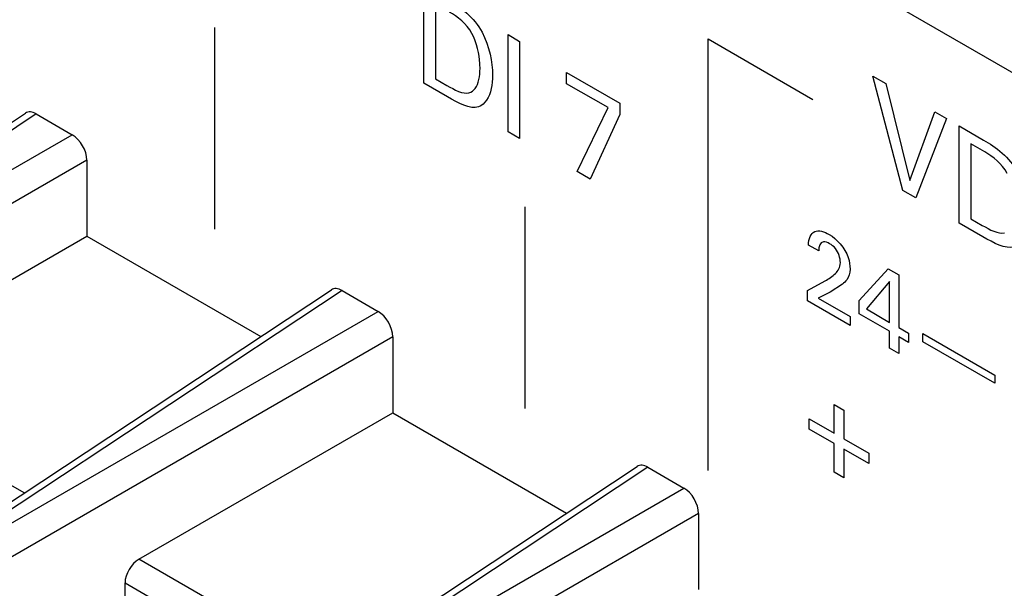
# Model space of a CAD drawing. Header units: inches. Extents: x 0 to 34, y 0 to 22.
# Tile 48 of 127: x 3.296 to 3.545, y 8.431 to 8.575. Entities that reach past the tile are written whole.
import ezdxf

# ---------------------------------------------------------------- set-up
doc = ezdxf.new("R2010")
doc.units = ezdxf.units.IN
doc.header["$LTSCALE"] = 1.87
doc.header["$MEASUREMENT"] = 0
doc.layers.get('0').update_dxf_attribs({"linetype": 'CONTINUOUS'})

msp = doc.modelspace()

# ---------------------------------------------------------------- linework, layer by layer
at = {"color": 40, "linetype": 'CONTINUOUS'}
for p, q in [((3.31244, 8.69681), (3.70057, 8.47271)), ((3.39774, 8.55895), (3.39774, 8.58349)), ((3.40068, 8.57897), (3.40068, 8.56003)), ((3.34485, 8.52201), (3.34485, 8.57304)), ((3.41901, 8.54666), (3.41901, 8.57121)), ((3.41901, 8.57121), (3.42195, 8.56951)), ((3.42195, 8.56951), (3.42195, 8.54496)), ((3.46959, 8.46102), (3.46959, 8.57014)), ((3.46959, 8.57014), (3.49611, 8.55483)), ((3.43383, 8.55881), (3.43383, 8.56163)), ((3.43383, 8.56163), (3.44729, 8.55386)), ((3.40372, 8.55549), (3.39774, 8.55895)), ((3.40068, 8.56003), (3.40357, 8.55837)), ((3.44432, 8.55276), (3.43383, 8.55881)), ((3.51887, 8.53181), (3.5113, 8.56073)), ((3.5113, 8.56073), (3.51457, 8.55884)), ((3.51457, 8.55884), (3.52061, 8.53438)), ((3.44729, 8.55386), (3.44729, 8.55101)), ((3.43648, 8.53658), (3.44432, 8.55276)), ((3.52061, 8.53438), (3.52696, 8.55168)), ((3.52696, 8.55168), (3.52994, 8.54997)), ((3.44729, 8.55101), (3.43981, 8.53465)), ((3.52994, 8.54997), (3.52211, 8.52994)), ((3.42195, 8.54496), (3.41901, 8.54666)), ((3.53313, 8.52358), (3.53313, 8.54813)), ((3.53313, 8.54813), (3.53928, 8.54457)), ((3.53608, 8.5436), (3.53608, 8.52466)), ((3.53961, 8.54156), (3.53608, 8.5436)), ((3.43981, 8.53465), (3.43648, 8.53658)), ((3.52211, 8.52994), (3.51887, 8.53181)), ((3.42338, 8.47667), (3.42338, 8.5277)), ((3.53608, 8.52466), (3.53896, 8.523)), ((3.53911, 8.52013), (3.53313, 8.52358)), ((3.49758, 8.51654), (3.495, 8.51803)), ((3.5078, 8.50401), (3.51516, 8.512)), ((3.51516, 8.512), (3.51781, 8.51047)), ((3.49476, 8.5065), (3.4992, 8.50897)), ((3.51552, 8.50881), (3.50966, 8.50186)), ((3.51552, 8.49847), (3.51552, 8.50881)), ((3.51781, 8.51047), (3.51781, 8.49715)), ((3.49476, 8.50392), (3.49476, 8.5065)), ((3.50359, 8.50817), (3.50045, 8.50612)), ((3.50555, 8.49768), (3.49476, 8.50392)), ((3.50045, 8.50612), (3.49748, 8.50458)), ((3.49748, 8.50458), (3.50555, 8.49992)), ((3.5078, 8.50064), (3.5078, 8.50401)), ((3.50966, 8.50186), (3.51552, 8.49847)), ((3.50555, 8.49992), (3.50555, 8.49768)), ((3.51545, 8.49622), (3.5078, 8.50064)), ((3.51781, 8.49715), (3.52028, 8.49572)), ((3.51545, 8.49197), (3.51545, 8.49622)), ((3.51781, 8.49486), (3.51781, 8.49061)), ((3.52028, 8.49343), (3.51781, 8.49486)), ((3.52028, 8.49572), (3.52028, 8.49343)), ((3.52395, 8.4936), (3.52395, 8.49565)), ((3.52395, 8.49565), (3.54211, 8.48516)), ((3.51781, 8.49061), (3.51545, 8.49197)), ((3.54211, 8.48312), (3.52395, 8.4936)), ((3.54211, 8.48516), (3.54211, 8.48312)), ((3.50148, 8.47045), (3.50148, 8.47769)), ((3.50148, 8.47769), (3.50395, 8.47626)), ((3.4952, 8.47145), (3.4952, 8.47407)), ((3.4952, 8.47407), (3.50148, 8.47045)), ((3.50395, 8.47626), (3.50395, 8.46902)), ((3.50148, 8.46783), (3.4952, 8.47145)), ((3.50395, 8.46902), (3.51022, 8.4654)), ((3.50148, 8.46059), (3.50148, 8.46783)), ((3.50395, 8.4664), (3.50395, 8.45916)), ((3.51022, 8.46278), (3.50395, 8.4664)), ((3.51022, 8.4654), (3.51022, 8.46278)), ((3.50395, 8.45916), (3.50148, 8.46059))]:
    msp.add_line(p, q, dxfattribs=at)
at = {"color": 7, "linetype": 'CONTINUOUS'}
for p, q in [((3.19468, 8.48374), (3.29699, 8.55137)), ((3.29971, 8.55116), (3.19744, 8.48357)), ((3.29971, 8.55116), (3.30879, 8.54592)), ((3.19913, 8.4826), (3.30879, 8.54592)), ((3.3125, 8.5395), (3.20284, 8.47618)), ((3.3125, 8.5395), (3.3125, 8.5203)), ((3.24834, 8.48326), (3.3125, 8.5203)), ((3.3125, 8.5203), (3.35648, 8.49491)), ((3.27202, 8.43908), (3.37433, 8.50671)), ((3.37705, 8.50651), (3.27478, 8.43891)), ((3.37705, 8.50651), (3.38613, 8.50126)), ((3.27647, 8.43794), (3.38613, 8.50126)), ((3.38984, 8.49484), (3.28018, 8.43152)), ((3.38984, 8.49484), (3.38984, 8.47565)), ((3.29665, 8.45536), (3.24834, 8.48326)), ((3.32568, 8.4386), (3.38984, 8.47565)), ((3.38984, 8.47565), (3.43382, 8.45025)), ((3.34936, 8.39443), (3.45167, 8.46206)), ((3.45439, 8.46185), (3.35212, 8.39426)), ((3.45439, 8.46185), (3.46347, 8.45661)), ((3.3538, 8.39329), (3.46347, 8.45661)), ((3.46718, 8.45019), (3.35752, 8.38687)), ((3.46718, 8.45019), (3.46718, 8.43099)), ((3.37399, 8.41071), (3.32568, 8.4386)), ((3.32215, 8.41865), (3.32215, 8.43262)), ((3.32215, 8.43262), (3.36751, 8.40643))]:
    msp.add_line(p, q, dxfattribs=at)
for centre, major_axis, ratio, start_param, end_param in [((3.29971, 8.54687), (-0.00263, 0.00455), 0.576629, -0.784837, 0.034191), ((3.30879, 8.54163), (-0.00262, 0.00454), 0.578035, -2.355634, -0.786056), ((3.37705, 8.50222), (-0.00263, 0.00455), 0.576629, -0.784837, 0.034191), ((3.38613, 8.49698), (-0.00262, 0.00454), 0.578035, -2.355634, -0.786056), ((3.45439, 8.45756), (-0.00263, 0.00455), 0.576629, -0.784837, 0.034191), ((3.46347, 8.45232), (-0.00262, 0.00454), 0.578035, -2.355634, -0.786056), ((3.32581, 8.43459), (0.00264, 0.00425), 0.597115, 0.839068, 2.374958)]:
    msp.add_ellipse(centre, major_axis=major_axis, ratio=ratio, start_param=start_param, end_param=end_param, dxfattribs=at)
at = {"color": 40, "linetype": 'CONTINUOUS'}
for points in [[(3.40389, 8.57994), (3.40689, 8.57821), (3.41052, 8.57556), (3.41246, 8.5718)], [(3.40987, 8.57152), (3.40854, 8.57399), (3.4062, 8.57578), (3.40422, 8.57693)], [(3.41246, 8.5718), (3.41429, 8.56826), (3.41508, 8.56425), (3.41508, 8.561)], [(3.40357, 8.55837), (3.40547, 8.55727), (3.40762, 8.55608), (3.40914, 8.55651)], [(3.41155, 8.55298), (3.40949, 8.55219), (3.40639, 8.55395), (3.40372, 8.55549)], [(3.53928, 8.54457), (3.54229, 8.54284), (3.54591, 8.54019), (3.54785, 8.53643)], [(3.54526, 8.53615), (3.54393, 8.53862), (3.54159, 8.54041), (3.53961, 8.54156)], [(3.495, 8.51803), (3.49504, 8.51956), (3.49555, 8.521), (3.49657, 8.52143)], [(3.49657, 8.52143), (3.49756, 8.52183), (3.49896, 8.52146), (3.50025, 8.52072)], [(3.53896, 8.523), (3.54086, 8.5219), (3.54301, 8.52071), (3.54453, 8.52115)], [(3.54694, 8.51761), (3.54488, 8.51682), (3.54178, 8.51858), (3.53911, 8.52013)], [(3.50182, 8.51083), (3.50246, 8.51148), (3.50307, 8.51234), (3.50307, 8.51359)], [(3.4992, 8.50897), (3.50014, 8.50949), (3.50104, 8.51006), (3.50182, 8.51083)]]:
    msp.add_open_spline(points, degree=3, dxfattribs=at)
for points, knots in [([(3.41193, 8.56268), (3.41193, 8.56309), (3.41184, 8.56581), (3.4112, 8.56907), (3.40987, 8.57152)], [0, 0, 0, 0, 0.151922, 1, 1, 1, 1]), ([(3.40914, 8.55651), (3.40976, 8.55669), (3.41148, 8.5579), (3.41193, 8.5607), (3.41193, 8.56268)], [0, 0, 0, 0, 0.312931, 1, 1, 1, 1]), ([(3.41508, 8.561), (3.41508, 8.55979), (3.4148, 8.55629), (3.41323, 8.55356), (3.41155, 8.55298)], [0, 0, 0, 0, 0.32694, 1, 1, 1, 1]), ([(3.50035, 8.51837), (3.49981, 8.51868), (3.49819, 8.51934), (3.49758, 8.51764), (3.49758, 8.51654)], [0, 0, 0, 0, 0.362924, 1, 1, 1, 1]), ([(3.50025, 8.52072), (3.50208, 8.51966), (3.50516, 8.51622), (3.5055, 8.51287), (3.5055, 8.51196)], [0, 0, 0, 0, 0.699659, 1, 1, 1, 1]), ([(3.50307, 8.51359), (3.50307, 8.51466), (3.50235, 8.51698), (3.50085, 8.51808), (3.50035, 8.51837)], [0, 0, 0, 0, 0.650612, 1, 1, 1, 1]), ([(3.5055, 8.51196), (3.5055, 8.51086), (3.50494, 8.50936), (3.50397, 8.5085), (3.50359, 8.50817)], [0, 0, 0, 0, 0.609557, 1, 1, 1, 1])]:
    msp.add_open_spline(points, degree=3, knots=knots, dxfattribs=at)

doc.saveas('drawing.dxf')
